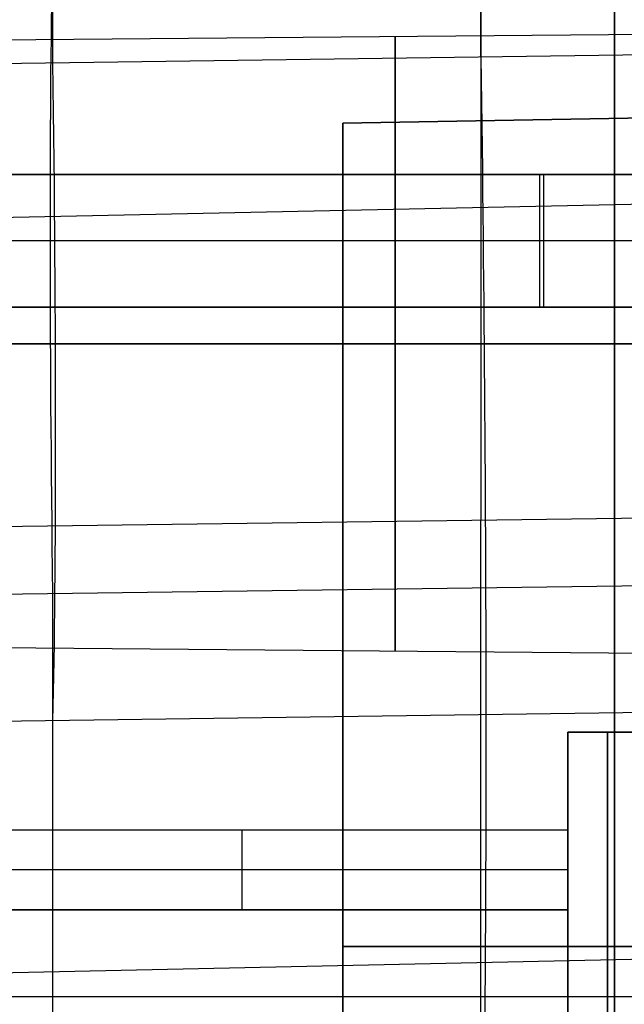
# Model space of a CAD drawing. Extents: x -8 to 8, y 0 to 107.
# Tile 202 of 256: x -3.98 to -1.7, y 34.23 to 37.93. Entities that reach past the tile are written whole.
import ezdxf

# ---------------------------------------------------------------- set-up
doc = ezdxf.new("R2010")
doc.units = 0
doc.layers.add('COUPLER_CASE', color=7, linetype='CONTINUOUS')
doc.layers.add('COUPLER_PCB', color=7, linetype='CONTINUOUS')

msp = doc.modelspace()

# ---------------------------------------------------------------- linework, layer by layer
at = {"layer": 'COUPLER_CASE', "color": 254}
for p, q in [((-3.8533, 37.7717, 11.1595), (-3.8533, 41.3576, 11.1595)), ((-2.2428, 37.793, 13.6182), (-2.2428, 41.3155, 13.6182)), ((-2.2428, 38.4053, 139.8559), (-2.2428, 36.0512, 143.1553)), ((1.9347, 37.9094, 23.8661), (-7.0653, 37.8309, 23.8661)), ((-0.0703, 37.824, 11.0604), (-7.6363, 37.7194, 11.2585)), ((1.4297, 37.8438, 13.522), (-5.9153, 37.7423, 13.7143)), ((-5.9153, 37.15, 141.4497), (1.4297, 37.3066, 141.5615)), ((-7.0653, 36.7138, 24.9832), (1.9347, 36.7138, 25.0618)), ((-7.0653, 36.7138, 22.749), (1.9347, 36.7138, 22.6705)), ((2.4347, 36.7138, 26.4704), (-5.9153, 36.7138, 26.6161)), ((2.4347, 36.7138, 21.2619), (-5.9153, 36.7138, 21.1161)), ((-5.9153, 36.0017, 143.0592), (1.4297, 36.1008, 143.2515)), ((-2.2428, 32.8425, 143.1553), (-2.2428, 36.0512, 143.1553)), ((-0.0703, 35.824, 145.7131), (-7.6363, 35.722, 145.515)), ((-3.8533, 32.8003, 145.614), (-3.8533, 35.773, 145.614)), ((-7.0653, 35.5967, 23.8661), (1.9347, 35.5182, 23.8661)), ((-7.6363, 35.244, 9.9526), (-0.0703, 35.3486, 9.7544)), ((-3.8533, 33.4052, 7.0884), (-3.8533, 35.2963, 9.8535)), ((-7.6363, 34.269, 8.5269), (-0.0703, 34.4325, 8.415)), ((-7.6363, 34.2577, 145.515), (-0.0703, 34.2577, 145.7131))]:
    msp.add_line(p, q, dxfattribs=at)
at = {"layer": 'COUPLER_CASE', "color": 9}
for p, q in [((-2.7628, 37.5452, 17.4405), (5.8272, 37.6952, 17.2905)), ((-2.7628, 37.5452, 18.8406), (5.8272, 37.6952, 18.9905)), ((5.8272, 37.6952, 18.1405), (-2.7628, 37.5452, 18.1405)), ((-2.7628, 31.3451, 17.4405), (-2.7628, 37.5452, 17.4405)), ((-2.7628, 37.5452, 17.4405), (-2.7628, 37.5452, 18.8406)), ((-2.7628, 37.5452, 18.8406), (-2.7628, 31.3451, 18.8406)), ((-2.7628, 37.5452, 18.1405), (-2.7628, 31.3451, 18.1405)), ((5.8272, 34.4452, 17.2905), (-2.7628, 34.4452, 17.4405)), ((-2.7628, 34.4452, 18.8406), (5.8272, 34.4452, 18.9905)), ((-2.7628, 34.4452, 17.4405), (-2.7628, 34.4452, 18.8406))]:
    msp.add_line(p, q, dxfattribs=at)
at = {"layer": 'COUPLER_CASE', "color": 254, "extrusion": (1, -1.41791e-15, 0)}
for start, end in [(0, 180), (180, 0)]:
    msp.add_arc((36.7138, 23.8661, -1.7403), 2.6771, start, end, dxfattribs=at)
at = {"layer": 'COUPLER_CASE', "color": 254, "extrusion": (0.999567, 0.013479, 0.026175)}
msp.add_arc((35.8207, 142.6523, 0.4406), 3, 35.5072, 89.9798, dxfattribs=at)
at = {"layer": 'COUPLER_CASE', "color": 254, "extrusion": (1, -1.31553e-15, 0)}
for start, end in [(0, 180), (180, 0)]:
    msp.add_arc((36.7138, 23.8661, -2.5653), 1.1564, start, end, dxfattribs=at)
at = {"layer": 'COUPLER_CASE', "color": 254, "extrusion": (0.999562, 0.013809, -0.026174)}
for centre, radius in [((37.8224, 8.0685, -3.6235), 3), ((37.8224, 8.0685, -2.0764), 5.5)]:
    msp.add_arc(centre, radius, 90.0207, 145.6307, dxfattribs=at)
at = {"layer": 'COUPLER_PCB', "color": 254}
for p, q in [((0.384, 37.3517, 83.4305), (-5.4253, 37.3517, 83.4305)), ((0.384, 37.3517, 81.1305), (-5.4253, 37.3517, 81.1305)), ((0.384, 37.3517, 57.9305), (-5.4253, 37.3517, 57.9305)), ((0.384, 37.3517, 55.6305), (-5.4253, 37.3517, 55.6305)), ((0.384, 37.3517, 94.1855), (-5.396, 37.3517, 94.1855)), ((0.384, 37.3517, 91.8855), (-5.396, 37.3517, 91.8855)), ((0.384, 37.3517, 68.6855), (-5.396, 37.3517, 68.6855)), ((0.384, 37.3517, 66.3855), (-5.396, 37.3517, 66.3855)), ((-4.4253, 37.3517, 83.1805), (0.384, 37.3517, 83.1805)), ((0.384, 37.3517, 83.6805), (-4.4253, 37.3517, 83.6805)), ((0.384, 37.3517, 81.3805), (-4.4253, 37.3517, 81.3805)), ((0.384, 37.3517, 80.8805), (-4.4253, 37.3517, 80.8805)), ((-4.4253, 37.3517, 57.6805), (0.384, 37.3517, 57.6805)), ((0.384, 37.3517, 58.1805), (-4.4253, 37.3517, 58.1805)), ((0.384, 37.3517, 55.8805), (-4.4253, 37.3517, 55.8805)), ((0.384, 37.3517, 55.3805), (-4.4253, 37.3517, 55.3805)), ((0.384, 37.3517, 93.9355), (-4.396, 37.3517, 93.9355)), ((0.384, 37.3517, 92.1355), (-4.396, 37.3517, 92.1355)), ((0.384, 37.3517, 91.6355), (-4.396, 37.3517, 91.6355)), ((0.384, 37.3517, 94.4355), (-4.396, 37.3517, 94.4355)), ((0.384, 37.3517, 68.4355), (-4.396, 37.3517, 68.4355)), ((0.384, 37.3517, 66.6355), (-4.396, 37.3517, 66.6355)), ((0.384, 37.3517, 66.1355), (-4.396, 37.3517, 66.1355)), ((0.384, 37.3517, 68.9355), (-4.396, 37.3517, 68.9355)), ((-2.5207, 37.3517, 83.1805), (-2.5207, 37.3517, 83.6805)), ((-2.5207, 37.3517, 80.8805), (-2.5207, 37.3517, 81.3805)), ((-2.5207, 37.3517, 57.6805), (-2.5207, 37.3517, 58.1805)), ((-2.5207, 37.3517, 55.3805), (-2.5207, 37.3517, 55.8805)), ((-2.506, 37.3517, 93.9355), (-2.506, 37.3517, 94.4355)), ((-2.506, 37.3517, 91.6355), (-2.506, 37.3517, 92.1355)), ((-2.506, 37.3517, 68.4355), (-2.506, 37.3517, 68.9355)), ((-2.506, 37.3517, 66.1355), (-2.506, 37.3517, 66.6355)), ((-2.0207, 36.8517, 81.3805), (-2.0207, 37.3517, 81.3805)), ((-2.0207, 36.8517, 80.8805), (-2.0207, 37.3517, 80.8805)), ((-2.0207, 36.8517, 83.1805), (-2.0207, 37.3517, 83.1805)), ((-2.0207, 36.8517, 83.6805), (-2.0207, 37.3517, 83.6805)), ((-2.0207, 36.8517, 55.8805), (-2.0207, 37.3517, 55.8805)), ((-2.0207, 36.8517, 55.3805), (-2.0207, 37.3517, 55.3805)), ((-2.0207, 36.8517, 57.6805), (-2.0207, 37.3517, 57.6805)), ((-2.0207, 36.8517, 58.1805), (-2.0207, 37.3517, 58.1805)), ((-2.006, 36.8517, 94.4355), (-2.006, 37.3517, 94.4355)), ((-2.006, 36.8517, 93.9355), (-2.006, 37.3517, 93.9355)), ((-2.006, 36.8517, 92.1355), (-2.006, 37.3517, 92.1355)), ((-2.006, 36.8517, 91.6355), (-2.006, 37.3517, 91.6355)), ((-2.006, 36.8517, 68.9355), (-2.006, 37.3517, 68.9355)), ((-2.006, 36.8517, 68.4355), (-2.006, 37.3517, 68.4355)), ((-2.006, 36.8517, 66.6355), (-2.006, 37.3517, 66.6355)), ((-2.006, 36.8517, 66.1355), (-2.006, 37.3517, 66.1355)), ((0.384, 37.1017, 81.3805), (-4.4253, 37.1017, 81.3805)), ((0.384, 37.1017, 80.8805), (-4.4253, 37.1017, 80.8805)), ((0.384, 37.1017, 83.1805), (-4.4253, 37.1017, 83.1805)), ((0.384, 37.1017, 83.6805), (-4.4253, 37.1017, 83.6805)), ((0.384, 37.1017, 55.8805), (-4.4253, 37.1017, 55.8805)), ((0.384, 37.1017, 55.3805), (-4.4253, 37.1017, 55.3805)), ((0.384, 37.1017, 57.6805), (-4.4253, 37.1017, 57.6805)), ((0.384, 37.1017, 58.1805), (-4.4253, 37.1017, 58.1805)), ((0.384, 37.1017, 94.4355), (-4.396, 37.1017, 94.4355)), ((0.384, 37.1017, 93.9355), (-4.396, 37.1017, 93.9355)), ((0.384, 37.1017, 92.1355), (-4.396, 37.1017, 92.1355)), ((0.384, 37.1017, 91.6355), (-4.396, 37.1017, 91.6355)), ((0.384, 37.1017, 68.9355), (-4.396, 37.1017, 68.9355)), ((0.384, 37.1017, 68.4355), (-4.396, 37.1017, 68.4355)), ((0.384, 37.1017, 66.6355), (-4.396, 37.1017, 66.6355)), ((0.384, 37.1017, 66.1355), (-4.396, 37.1017, 66.1355)), ((0.384, 36.8517, 81.1305), (-5.4253, 36.8517, 81.1305)), ((0.384, 36.8517, 83.4305), (-5.4253, 36.8517, 83.4305)), ((0.384, 36.8517, 55.6305), (-5.4253, 36.8517, 55.6305)), ((0.384, 36.8517, 57.9305), (-5.4253, 36.8517, 57.9305)), ((0.384, 36.8517, 94.1855), (-5.396, 36.8517, 94.1855)), ((0.384, 36.8517, 91.8855), (-5.396, 36.8517, 91.8855)), ((0.384, 36.8517, 68.6855), (-5.396, 36.8517, 68.6855)), ((0.384, 36.8517, 66.3855), (-5.396, 36.8517, 66.3855)), ((-4.4253, 36.8517, 80.8805), (0.384, 36.8517, 80.8805)), ((0.384, 36.8517, 81.3805), (-4.4253, 36.8517, 81.3805)), ((-4.4253, 36.8517, 83.1805), (0.384, 36.8517, 83.1805)), ((-4.4253, 36.8517, 83.6805), (0.384, 36.8517, 83.6805)), ((-4.4253, 36.8517, 55.3805), (0.384, 36.8517, 55.3805)), ((0.384, 36.8517, 55.8805), (-4.4253, 36.8517, 55.8805)), ((-4.4253, 36.8517, 57.6805), (0.384, 36.8517, 57.6805)), ((-4.4253, 36.8517, 58.1805), (0.384, 36.8517, 58.1805)), ((-4.396, 36.8517, 93.9355), (0.384, 36.8517, 93.9355)), ((0.384, 36.8517, 94.4355), (-4.396, 36.8517, 94.4355)), ((-4.396, 36.8517, 91.6355), (0.384, 36.8517, 91.6355)), ((0.384, 36.8517, 92.1355), (-4.396, 36.8517, 92.1355)), ((-4.396, 36.8517, 68.4355), (0.384, 36.8517, 68.4355)), ((0.384, 36.8517, 68.9355), (-4.396, 36.8517, 68.9355)), ((-4.396, 36.8517, 66.1355), (0.384, 36.8517, 66.1355)), ((0.384, 36.8517, 66.6355), (-4.396, 36.8517, 66.6355)), ((-2.5207, 36.8517, 80.8805), (-2.5207, 36.8517, 81.3805)), ((-2.5207, 36.8517, 83.1805), (-2.5207, 36.8517, 83.6805)), ((-2.5207, 36.8517, 55.3805), (-2.5207, 36.8517, 55.8805)), ((-2.5207, 36.8517, 57.6805), (-2.5207, 36.8517, 58.1805)), ((-2.506, 36.8517, 93.9355), (-2.506, 36.8517, 94.4355)), ((-2.506, 36.8517, 91.6355), (-2.506, 36.8517, 92.1355)), ((-2.506, 36.8517, 68.4355), (-2.506, 36.8517, 68.9355)), ((-2.506, 36.8517, 66.1355), (-2.506, 36.8517, 66.6355)), ((-1.916, 35.2517, 92.6105), (-1.916, 35.2517, 82.7105)), ((-1.916, 35.2517, 82.7105), (-1.916, 31.4517, 82.7105)), ((-1.916, 31.4517, 92.6105), (-1.916, 35.2517, 92.6105)), ((-1.916, 35.2517, 82.7105), (-0.266, 35.2517, 82.7105)), ((-1.916, 35.2517, 92.6105), (-0.266, 35.2517, 92.6105)), ((-1.916, 35.2517, 87.6605), (-1.916, 31.4517, 87.6605)), ((-0.266, 35.2517, 87.6605), (-1.916, 35.2517, 87.6605)), ((-1.916, 35.2517, 67.1105), (-1.916, 35.2517, 57.2105)), ((-1.916, 35.2517, 57.2105), (-1.916, 31.4517, 57.2105)), ((-1.916, 31.4517, 67.1105), (-1.916, 35.2517, 67.1105)), ((-1.916, 35.2517, 57.2105), (-0.266, 35.2517, 57.2105)), ((-1.916, 35.2517, 67.1105), (-0.266, 35.2517, 67.1105)), ((-1.916, 35.2517, 62.1605), (-1.916, 31.4517, 62.1605)), ((-0.266, 35.2517, 62.1605), (-1.916, 35.2517, 62.1605)), ((-1.766, 35.2517, 82.7105), (-1.766, 29.2517, 82.7105)), ((-1.766, 29.2517, 92.6105), (-1.766, 35.2517, 92.6105)), ((-1.766, 35.2517, 57.2105), (-1.766, 29.2517, 57.2105)), ((-1.766, 29.2517, 67.1105), (-1.766, 35.2517, 67.1105)), ((-1.916, 34.8837, 91.2305), (-5.396, 34.8837, 91.2305)), ((-1.916, 34.8837, 89.1905), (-5.396, 34.8837, 89.1905)), ((-1.916, 34.8837, 87.1505), (-5.396, 34.8837, 87.1505)), ((-1.916, 34.8837, 85.1105), (-5.396, 34.8837, 85.1105)), ((-1.916, 34.8837, 65.7305), (-5.396, 34.8837, 65.7305)), ((-1.916, 34.8837, 63.6905), (-5.396, 34.8837, 63.6905)), ((-1.916, 34.8837, 61.6505), (-5.396, 34.8837, 61.6505)), ((-1.916, 34.8837, 59.6105), (-5.396, 34.8837, 59.6105)), ((-1.916, 34.8837, 91.0305), (-4.366, 34.8837, 91.0305)), ((-1.916, 34.8837, 88.9905), (-4.366, 34.8837, 88.9905)), ((-1.916, 34.8837, 86.9505), (-4.366, 34.8837, 86.9505)), ((-1.916, 34.8837, 84.9105), (-4.366, 34.8837, 84.9105)), ((-1.916, 34.8837, 91.4305), (-4.366, 34.8837, 91.4305)), ((-1.916, 34.8837, 89.3905), (-4.366, 34.8837, 89.3905)), ((-1.916, 34.8837, 87.3505), (-4.366, 34.8837, 87.3505)), ((-1.916, 34.8837, 85.3105), (-4.366, 34.8837, 85.3105)), ((-1.916, 34.8837, 65.5305), (-4.366, 34.8837, 65.5305)), ((-1.916, 34.8837, 63.4905), (-4.366, 34.8837, 63.4905)), ((-1.916, 34.8837, 61.4505), (-4.366, 34.8837, 61.4505)), ((-1.916, 34.8837, 59.4105), (-4.366, 34.8837, 59.4105)), ((-1.916, 34.8837, 65.9305), (-4.366, 34.8837, 65.9305)), ((-1.916, 34.8837, 63.8905), (-4.366, 34.8837, 63.8905)), ((-1.916, 34.8837, 61.8505), (-4.366, 34.8837, 61.8505)), ((-1.916, 34.8837, 59.8105), (-4.366, 34.8837, 59.8105)), ((-3.656, 34.8837, 91.0305), (-3.656, 34.8837, 91.4305)), ((-3.656, 34.8837, 88.9905), (-3.656, 34.8837, 89.3905)), ((-3.656, 34.8837, 86.9505), (-3.656, 34.8837, 87.3505)), ((-3.656, 34.8837, 84.9105), (-3.656, 34.8837, 85.3105)), ((-3.656, 34.8837, 65.5305), (-3.656, 34.8837, 65.9305)), ((-3.656, 34.8837, 63.4905), (-3.656, 34.8837, 63.8905)), ((-3.656, 34.8837, 61.4505), (-3.656, 34.8837, 61.8505)), ((-3.656, 34.8837, 59.4105), (-3.656, 34.8837, 59.8105)), ((-3.141, 34.5837, 91.4305), (-3.141, 34.8837, 91.4305)), ((-3.141, 34.5837, 91.0305), (-3.141, 34.8837, 91.0305)), ((-3.141, 34.5837, 89.3905), (-3.141, 34.8837, 89.3905)), ((-3.141, 34.5837, 88.9905), (-3.141, 34.8837, 88.9905)), ((-3.141, 34.5837, 87.3505), (-3.141, 34.8837, 87.3505)), ((-3.141, 34.5837, 86.9505), (-3.141, 34.8837, 86.9505)), ((-3.141, 34.5837, 85.3105), (-3.141, 34.8837, 85.3105)), ((-3.141, 34.5837, 84.9105), (-3.141, 34.8837, 84.9105)), ((-3.141, 34.5837, 65.9305), (-3.141, 34.8837, 65.9305)), ((-3.141, 34.5837, 65.5305), (-3.141, 34.8837, 65.5305)), ((-3.141, 34.5837, 63.8905), (-3.141, 34.8837, 63.8905)), ((-3.141, 34.5837, 63.4905), (-3.141, 34.8837, 63.4905)), ((-3.141, 34.5837, 61.8505), (-3.141, 34.8837, 61.8505)), ((-3.141, 34.5837, 61.4505), (-3.141, 34.8837, 61.4505)), ((-3.141, 34.5837, 59.8105), (-3.141, 34.8837, 59.8105)), ((-3.141, 34.5837, 59.4105), (-3.141, 34.8837, 59.4105)), ((-1.916, 34.8837, 91.4305), (-1.916, 34.5837, 91.4305)), ((-1.916, 34.5837, 91.0305), (-1.916, 34.8837, 91.0305)), ((-1.916, 34.8837, 91.0305), (-1.916, 34.8837, 91.4305)), ((-1.916, 34.8837, 89.3905), (-1.916, 34.5837, 89.3905)), ((-1.916, 34.5837, 88.9905), (-1.916, 34.8837, 88.9905)), ((-1.916, 34.8837, 88.9905), (-1.916, 34.8837, 89.3905)), ((-1.916, 34.8837, 87.3505), (-1.916, 34.5837, 87.3505)), ((-1.916, 34.5837, 86.9505), (-1.916, 34.8837, 86.9505)), ((-1.916, 34.8837, 86.9505), (-1.916, 34.8837, 87.3505)), ((-1.916, 34.8837, 85.3105), (-1.916, 34.5837, 85.3105)), ((-1.916, 34.5837, 84.9105), (-1.916, 34.8837, 84.9105)), ((-1.916, 34.8837, 84.9105), (-1.916, 34.8837, 85.3105)), ((-1.916, 34.8837, 65.9305), (-1.916, 34.5837, 65.9305)), ((-1.916, 34.5837, 65.5305), (-1.916, 34.8837, 65.5305)), ((-1.916, 34.8837, 65.5305), (-1.916, 34.8837, 65.9305)), ((-1.916, 34.8837, 63.8905), (-1.916, 34.5837, 63.8905)), ((-1.916, 34.5837, 63.4905), (-1.916, 34.8837, 63.4905)), ((-1.916, 34.8837, 63.4905), (-1.916, 34.8837, 63.8905)), ((-1.916, 34.8837, 61.8505), (-1.916, 34.5837, 61.8505)), ((-1.916, 34.5837, 61.4505), (-1.916, 34.8837, 61.4505)), ((-1.916, 34.8837, 61.4505), (-1.916, 34.8837, 61.8505)), ((-1.916, 34.8837, 59.8105), (-1.916, 34.5837, 59.8105)), ((-1.916, 34.5837, 59.4105), (-1.916, 34.8837, 59.4105)), ((-1.916, 34.8837, 59.4105), (-1.916, 34.8837, 59.8105)), ((-1.916, 34.7337, 91.4305), (-4.366, 34.7337, 91.4305)), ((-1.916, 34.7337, 91.0305), (-4.366, 34.7337, 91.0305)), ((-1.916, 34.7337, 89.3905), (-4.366, 34.7337, 89.3905)), ((-1.916, 34.7337, 88.9905), (-4.366, 34.7337, 88.9905)), ((-1.916, 34.7337, 87.3505), (-4.366, 34.7337, 87.3505)), ((-1.916, 34.7337, 86.9505), (-4.366, 34.7337, 86.9505)), ((-1.916, 34.7337, 85.3105), (-4.366, 34.7337, 85.3105)), ((-1.916, 34.7337, 84.9105), (-4.366, 34.7337, 84.9105)), ((-1.916, 34.7337, 65.9305), (-4.366, 34.7337, 65.9305)), ((-1.916, 34.7337, 65.5305), (-4.366, 34.7337, 65.5305)), ((-1.916, 34.7337, 63.8905), (-4.366, 34.7337, 63.8905)), ((-1.916, 34.7337, 63.4905), (-4.366, 34.7337, 63.4905)), ((-1.916, 34.7337, 61.8505), (-4.366, 34.7337, 61.8505)), ((-1.916, 34.7337, 61.4505), (-4.366, 34.7337, 61.4505)), ((-1.916, 34.7337, 59.8105), (-4.366, 34.7337, 59.8105)), ((-1.916, 34.7337, 59.4105), (-4.366, 34.7337, 59.4105)), ((-1.916, 34.5837, 91.2305), (-5.396, 34.5837, 91.2305)), ((-1.916, 34.5837, 89.1905), (-5.396, 34.5837, 89.1905)), ((-1.916, 34.5837, 87.1505), (-5.396, 34.5837, 87.1505)), ((-1.916, 34.5837, 85.1105), (-5.396, 34.5837, 85.1105)), ((-1.916, 34.5837, 65.7305), (-5.396, 34.5837, 65.7305)), ((-1.916, 34.5837, 63.6905), (-5.396, 34.5837, 63.6905)), ((-1.916, 34.5837, 61.6505), (-5.396, 34.5837, 61.6505)), ((-1.916, 34.5837, 59.6105), (-5.396, 34.5837, 59.6105)), ((-4.366, 34.5837, 91.0305), (-1.916, 34.5837, 91.0305)), ((-1.916, 34.5837, 91.4305), (-4.366, 34.5837, 91.4305)), ((-4.366, 34.5837, 88.9905), (-1.916, 34.5837, 88.9905)), ((-1.916, 34.5837, 89.3905), (-4.366, 34.5837, 89.3905)), ((-4.366, 34.5837, 86.9505), (-1.916, 34.5837, 86.9505)), ((-1.916, 34.5837, 87.3505), (-4.366, 34.5837, 87.3505)), ((-4.366, 34.5837, 84.9105), (-1.916, 34.5837, 84.9105)), ((-1.916, 34.5837, 85.3105), (-4.366, 34.5837, 85.3105)), ((-4.366, 34.5837, 65.5305), (-1.916, 34.5837, 65.5305)), ((-1.916, 34.5837, 65.9305), (-4.366, 34.5837, 65.9305)), ((-4.366, 34.5837, 63.4905), (-1.916, 34.5837, 63.4905)), ((-1.916, 34.5837, 63.8905), (-4.366, 34.5837, 63.8905)), ((-4.366, 34.5837, 61.4505), (-1.916, 34.5837, 61.4505)), ((-1.916, 34.5837, 61.8505), (-4.366, 34.5837, 61.8505)), ((-4.366, 34.5837, 59.4105), (-1.916, 34.5837, 59.4105)), ((-1.916, 34.5837, 59.8105), (-4.366, 34.5837, 59.8105)), ((-3.656, 34.5837, 91.0305), (-3.656, 34.5837, 91.4305)), ((-3.656, 34.5837, 88.9905), (-3.656, 34.5837, 89.3905)), ((-3.656, 34.5837, 86.9505), (-3.656, 34.5837, 87.3505)), ((-3.656, 34.5837, 84.9105), (-3.656, 34.5837, 85.3105)), ((-3.656, 34.5837, 65.5305), (-3.656, 34.5837, 65.9305)), ((-3.656, 34.5837, 63.4905), (-3.656, 34.5837, 63.8905)), ((-3.656, 34.5837, 61.4505), (-3.656, 34.5837, 61.8505)), ((-3.656, 34.5837, 59.4105), (-3.656, 34.5837, 59.8105)), ((-1.916, 34.5837, 91.4305), (-1.916, 34.5837, 91.0305)), ((-1.916, 34.5837, 89.3905), (-1.916, 34.5837, 88.9905)), ((-1.916, 34.5837, 87.3505), (-1.916, 34.5837, 86.9505)), ((-1.916, 34.5837, 85.3105), (-1.916, 34.5837, 84.9105)), ((-1.916, 34.5837, 65.9305), (-1.916, 34.5837, 65.5305)), ((-1.916, 34.5837, 63.8905), (-1.916, 34.5837, 63.4905)), ((-1.916, 34.5837, 61.8505), (-1.916, 34.5837, 61.4505)), ((-1.916, 34.5837, 59.8105), (-1.916, 34.5837, 59.4105))]:
    msp.add_line(p, q, dxfattribs=at)

doc.saveas('drawing.dxf')
